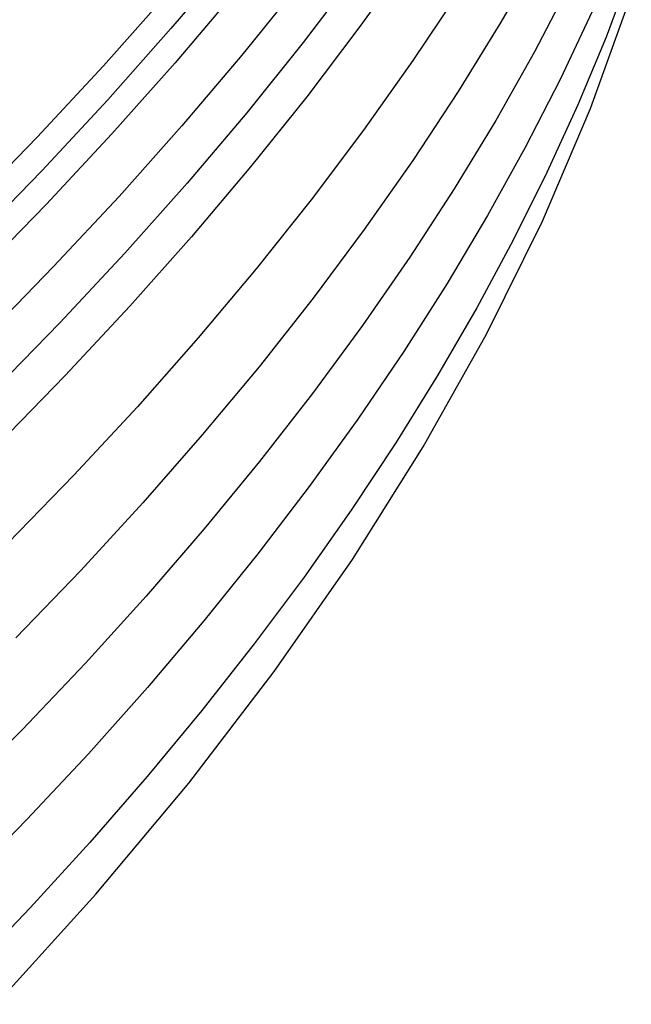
# Model space of a CAD drawing. Header units: millimetres. Extents: x 119 to 175.9, y -203.1 to -153.8.
# Tile 4 of 256: x 122.2 to 123.3, y -201.7 to -199.8. Entities that reach past the tile are written whole.
import ezdxf

# ---------------------------------------------------------------- set-up
doc = ezdxf.new("R2010")
doc.units = ezdxf.units.MM
doc.header["$MEASUREMENT"] = 0
doc.layers.add('Livello 03', color=5, linetype='Continuous', true_color=0x0000ff)

msp = doc.modelspace()

# ---------------------------------------------------------------- linework, layer by layer
at = {"layer": 'Livello 03'}
for p, q in [((123.1499, -199.6772, 49.5615), (123.0753, -199.8072, 49.8082)), ((122.569, -199.6849, 51.4488), (122.4555, -199.819, 51.699)), ((122.9051, -199.6832, 50.5031), (122.8106, -199.8154, 50.7546)), ((122.805, -199.7125, 50.8099), (122.7041, -199.8451, 51.0613)), ((123.3205, -199.7085, 48.4335), (123.2729, -199.8354, 48.6642)), ((122.6957, -199.736, 51.1181), (122.5886, -199.8692, 51.3689)), ((123.2057, -199.7338, 49.2415), (123.1384, -199.8627, 49.4833)), ((122.4475, -199.755, 51.719), (122.3284, -199.8892, 51.9667)), ((122.5764, -199.7495, 51.4245), (122.4632, -199.8832, 51.6741)), ((122.9974, -199.7482, 50.1493), (122.9101, -199.8792, 50.3979)), ((123.2438, -199.9691, 48.6754), (123.3198, -199.7574, 48.2989)), ((123.2466, -199.7868, 48.9417), (123.1866, -199.9146, 49.1778)), ((123.0753, -199.8072, 49.8082), (122.9952, -199.9371, 50.0529)), ((122.4555, -199.819, 51.699), (122.3366, -199.9529, 51.9461)), ((122.8106, -199.8154, 50.7546), (122.7105, -199.9473, 51.0036)), ((122.7041, -199.8451, 51.0613), (122.5978, -199.9775, 51.31)), ((123.2729, -199.8354, 48.6642), (123.2201, -199.9624, 48.8938)), ((123.1384, -199.8627, 49.4833), (123.0657, -199.9915, 49.7234)), ((122.4632, -199.8832, 51.6741), (122.3446, -200.0165, 51.9207)), ((122.5886, -199.8692, 51.3689), (122.476, -200.002, 51.6168)), ((122.9101, -199.8792, 50.3979), (122.8172, -200.01, 50.6442)), ((122.3284, -199.8892, 51.9667), (122.204, -200.0231, 52.2111)), ((123.1866, -199.9146, 49.1778), (123.1212, -200.0425, 49.4124)), ((122.9952, -199.9371, 50.0529), (122.9097, -200.0668, 50.2957)), ((122.3366, -199.9529, 51.9461), (122.2125, -200.0864, 52.1901)), ((122.7105, -199.9473, 51.0036), (122.605, -200.0789, 51.2501)), ((123.1533, -200.1811, 49.0485), (123.2438, -199.9691, 48.6754)), ((123.2201, -199.9624, 48.8938), (123.162, -200.0895, 49.1221)), ((122.5978, -199.9775, 51.31), (122.486, -200.1094, 51.556)), ((123.0657, -199.9915, 49.7234), (122.9875, -200.1202, 49.9617)), ((122.476, -200.002, 51.6168), (122.3581, -200.1344, 51.8619)), ((122.8172, -200.01, 50.6442), (122.7189, -200.1405, 50.8882)), ((122.204, -200.0231, 52.2111), (122.0745, -200.1566, 52.4522)), ((122.3446, -200.0165, 51.9207), (122.2208, -200.1495, 52.1641)), ((123.1212, -200.0425, 49.4124), (123.0504, -200.1703, 49.6454)), ((122.9097, -200.0668, 50.2957), (122.8187, -200.1963, 50.5363)), ((122.2125, -200.0864, 52.1901), (122.0832, -200.2195, 52.4308)), ((122.605, -200.0789, 51.2501), (122.4941, -200.2101, 51.4938)), ((123.162, -200.0895, 49.1221), (123.0987, -200.2166, 49.3488)), ((122.486, -200.1094, 51.556), (122.3689, -200.2409, 51.799)), ((122.9875, -200.1202, 49.9617), (122.904, -200.2487, 50.1981)), ((122.3581, -200.1344, 51.8619), (122.235, -200.2663, 52.1038)), ((122.7189, -200.1405, 50.8882), (122.6153, -200.2706, 51.1296)), ((122.2208, -200.1495, 52.1641), (122.0918, -200.282, 52.4042)), ((123.0504, -200.1703, 49.6454), (122.9744, -200.298, 49.8766)), ((122.8187, -200.1963, 50.5363), (122.7225, -200.3254, 50.7745)), ((123.0485, -200.3931, 49.4178), (123.1533, -200.1811, 49.0485)), ((122.4941, -200.2101, 51.4938), (122.3779, -200.3408, 51.7346)), ((123.0987, -200.2166, 49.3488), (123.0302, -200.3436, 49.574)), ((122.3689, -200.2409, 51.799), (122.2467, -200.3719, 52.039)), ((122.904, -200.2487, 50.1981), (122.8152, -200.3769, 50.4322)), ((122.235, -200.2663, 52.1038), (122.1068, -200.3976, 52.3425)), ((122.6153, -200.2706, 51.1296), (122.5064, -200.4003, 51.3683)), ((122.9744, -200.298, 49.8766), (122.8932, -200.4254, 50.1058)), ((122.7225, -200.3254, 50.7745), (122.6209, -200.4542, 51.0102)), ((122.3779, -200.3408, 51.7346), (122.2566, -200.4709, 51.9725)), ((123.0302, -200.3436, 49.574), (122.9565, -200.4705, 49.7975)), ((122.2467, -200.3719, 52.039), (122.1193, -200.5023, 52.2758)), ((122.8152, -200.3769, 50.4322), (122.7212, -200.5048, 50.6641)), ((122.5064, -200.4003, 51.3683), (122.3923, -200.5294, 51.6042)), ((122.9295, -200.6049, 49.783), (123.0485, -200.3931, 49.4178)), ((122.8932, -200.4254, 50.1058), (122.8068, -200.5526, 50.333)), ((122.6209, -200.4542, 51.0102), (122.5143, -200.5824, 51.2434)), ((122.2566, -200.4709, 51.9725), (122.1303, -200.6003, 52.2072)), ((122.9565, -200.4705, 49.7975), (122.8778, -200.5971, 50.019)), ((122.7212, -200.5048, 50.6641), (122.6221, -200.6322, 50.8937)), ((122.3923, -200.5294, 51.6042), (122.2731, -200.658, 51.8373)), ((122.8068, -200.5526, 50.333), (122.7154, -200.6794, 50.5579)), ((122.5143, -200.5824, 51.2434), (122.4025, -200.7101, 51.4738)), ((122.8778, -200.5971, 50.019), (122.7941, -200.7235, 50.2386)), ((122.7965, -200.8162, 50.1435), (122.9295, -200.6049, 49.783)), ((122.6221, -200.6322, 50.8937), (122.5179, -200.7591, 51.1206)), ((122.2731, -200.658, 51.8373), (122.149, -200.7858, 52.0672)), ((122.7154, -200.6794, 50.5579), (122.6189, -200.8057, 50.7806)), ((122.4025, -200.7101, 51.4738), (122.2858, -200.8371, 51.7014)), ((122.7941, -200.7235, 50.2386), (122.7055, -200.8495, 50.4561)), ((122.5179, -200.7591, 51.1206), (122.4088, -200.8855, 51.345)), ((122.6189, -200.8057, 50.7806), (122.5175, -200.9315, 51.0008)), ((122.6495, -201.0268, 50.499), (122.7965, -200.8162, 50.1435)), ((122.2858, -200.8371, 51.7014), (122.1642, -200.9634, 51.9261)), ((122.7055, -200.8495, 50.4561), (122.6119, -200.975, 50.6712)), ((122.4088, -200.8855, 51.345), (122.2948, -201.0112, 51.5665)), ((122.5175, -200.9315, 51.0008), (122.4113, -201.0568, 51.2184)), ((122.6119, -200.975, 50.6712), (122.5136, -201.0999, 50.8841)), ((122.2948, -201.0112, 51.5665), (122.176, -201.1362, 51.7852)), ((122.4888, -201.2365, 50.849), (122.6495, -201.0268, 50.499)), ((122.4113, -201.0568, 51.2184), (122.3004, -201.1813, 51.4333)), ((122.5136, -201.0999, 50.8841), (122.4106, -201.2243, 51.0944)), ((122.176, -201.1362, 51.7852), (122.0526, -201.2603, 52.0009)), ((122.3004, -201.1813, 51.4333), (122.1848, -201.3052, 51.6455)), ((122.4106, -201.2243, 51.0944), (122.3029, -201.348, 51.3021)), ((122.3145, -201.445, 51.1932), (122.4888, -201.2365, 50.849)), ((122.1848, -201.3052, 51.6455), (122.0646, -201.4282, 51.8547)), ((122.3029, -201.348, 51.3021), (122.1908, -201.471, 51.5071)), ((122.1268, -201.6521, 51.5312), (122.3145, -201.445, 51.1932)), ((122.1908, -201.471, 51.5071), (122.0742, -201.5931, 51.7092))]:
    msp.add_line(p, q, dxfattribs=at)

doc.saveas('drawing.dxf')
